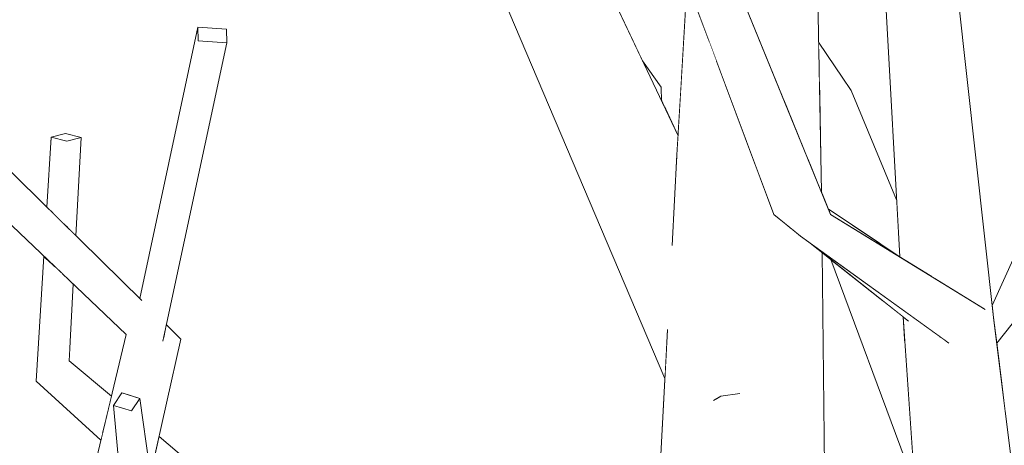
# Model space of a CAD drawing. Extents: x -289599 to -184549, y 66678 to 295474.
# Tile 208 of 256: x -265131 to -264997, y 71892 to 71950. Entities that reach past the tile are written whole.
import ezdxf

# ---------------------------------------------------------------- set-up
doc = ezdxf.new("R2010")
doc.units = 0
doc.header["$MEASUREMENT"] = 0
doc.linetypes.add('Wipeout_Contour', pattern=[1000, 0, -1000])
doc.layers.add('arch drzewa', color=8, linetype='Continuous')
doc.layers.add('arch drzewa_Nr_Pióra__4', color=8, linetype='Continuous', lineweight=9)

msp = doc.modelspace()

# ---------------------------------------------------------------- wipeouts: each hides what was drawn before it
at = {"color": 254, "linetype": 'Wipeout_Contour', "lineweight": 0, "ltscale": 1287378.408812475}
msp.add_wipeout([(-265013.86, 71971.72), (-265006.47, 71914.69), (-265006.14, 71914.49), (-265011.17, 71970.36)], dxfattribs=at).dxf.layer = 'arch drzewa'
at = {"color": 254, "linetype": 'Wipeout_Contour', "lineweight": 0, "ltscale": 1287752.397959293}
msp.add_wipeout([(-265106.68, 71948.8), (-265106.64, 71946.95), (-265102.75, 71946.67), (-265102.8, 71948.52)], dxfattribs=at).dxf.layer = 'arch drzewa'
at = {"color": 254, "linetype": 'Wipeout_Contour', "lineweight": 0, "ltscale": 1287805.554966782}
msp.add_wipeout([(-265124.56, 71933.24), (-265124.43, 71921.39), (-265123.34, 71920.31), (-265122.63, 71933.72)], dxfattribs=at).dxf.layer = 'arch drzewa'
at = {"color": 254, "linetype": 'Wipeout_Contour', "lineweight": 0, "ltscale": 965561.456363}
msp.add_wipeout([(-265023.42, 71930.78), (-265021.59, 71926.3), (-265021.65, 71931.15)], dxfattribs=at).dxf.layer = 'arch drzewa'
at = {"color": 254, "linetype": 'Wipeout_Contour', "lineweight": 0, "ltscale": 2252937.88312899}
msp.add_wipeout([(-265024.42, 71920.24), (-265025.78, 71921.36), (-265022.12, 71874.46), (-265021.04, 71875.83), (-265021.36, 71904.81), (-265021.5, 71918.03), (-265023.1, 71919.29)], dxfattribs=at).dxf.layer = 'arch drzewa'
at = {"color": 254, "linetype": 'Wipeout_Contour', "lineweight": 0, "ltscale": 1287308.876728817}
msp.add_wipeout([(-265010.42, 71909.23), (-264996.77, 71827.79), (-265005.41, 71906.45), (-265009.73, 71908.69)], dxfattribs=at).dxf.layer = 'arch drzewa'
at = {"color": 254, "linetype": 'Wipeout_Contour', "lineweight": 0, "ltscale": 1287771.635335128}
msp.add_wipeout([(-265125.76, 71900.89), (-265119.1, 71895.85), (-265118.49, 71898.39), (-265124.24, 71903.25)], dxfattribs=at).dxf.layer = 'arch drzewa'
at = {"color": 254, "linetype": 'Wipeout_Contour', "lineweight": 0, "ltscale": 965761.583378}
msp.add_wipeout([(-265112.45, 71890.81), (-265084.09, 71869.33), (-265111.99, 71892.9)], dxfattribs=at).dxf.layer = 'arch drzewa'

# ---------------------------------------------------------------- next in the draw order: wipeouts: each hides what was drawn before it
at = {"color": 254, "linetype": 'Wipeout_Contour', "lineweight": 0, "ltscale": 965592.13528}
msp.add_wipeout([(-265021.65, 71931.15), (-265022.66, 71981.58), (-265027.32, 71980.86)], dxfattribs=at).dxf.layer = 'arch drzewa'
at = {"color": 254, "linetype": 'Wipeout_Contour', "lineweight": 0, "ltscale": 1287369.500776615}
msp.add_wipeout([(-265013.86, 71971.72), (-265010.9, 71917.43), (-265010.7, 71917.29), (-265006.47, 71914.69)], dxfattribs=at).dxf.layer = 'arch drzewa'
at = {"color": 254, "linetype": 'Wipeout_Contour', "lineweight": 0, "ltscale": 965855.978635}
msp.add_wipeout([(-265124.56, 71933.24), (-265124.98, 71921.92), (-265124.43, 71921.39)], dxfattribs=at).dxf.layer = 'arch drzewa'
at = {"color": 254, "linetype": 'Wipeout_Contour', "lineweight": 0, "ltscale": 1609233.192019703}
msp.add_wipeout([(-265026.36, 71921.83), (-265025.63, 71866.93), (-265024.7, 71871.17), (-265022.12, 71874.46), (-265025.78, 71921.36)], dxfattribs=at).dxf.layer = 'arch drzewa'
at = {"color": 254, "linetype": 'Wipeout_Contour', "lineweight": 0, "ltscale": 965842.829362}
msp.add_wipeout([(-265123.69, 71913.7), (-265124.36, 71914.34), (-265124.24, 71903.25)], dxfattribs=at).dxf.layer = 'arch drzewa'
at = {"color": 254, "linetype": 'Wipeout_Contour', "lineweight": 0, "ltscale": 2574512.516806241}
msp.add_wipeout([(-265010.42, 71909.23), (-265010.44, 71909.26), (-265004.93, 71830.68), (-264999.16, 71828.64), (-264997.49, 71829.57), (-264997.5, 71829), (-264997.48, 71828.04), (-264996.77, 71827.79)], dxfattribs=at).dxf.layer = 'arch drzewa'
at = {"color": 254, "linetype": 'Wipeout_Contour', "lineweight": 0, "ltscale": 2575480.552419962}
msp.add_wipeout([(-265116.48, 71906.83), (-265116.96, 71898.81), (-265114.63, 71898.09), (-265113.16, 71887.65), (-265109.01, 71906.21), (-265111.38, 71906.4), (-265111.45, 71906.05), (-265112.33, 71906.48)], dxfattribs=at).dxf.layer = 'arch drzewa'
at = {"color": 254, "linetype": 'Wipeout_Contour', "lineweight": 0, "ltscale": 965825.776114}
msp.add_wipeout([(-265125.76, 71900.89), (-265119.23, 71895.29), (-265119.1, 71895.85)], dxfattribs=at).dxf.layer = 'arch drzewa'

# ---------------------------------------------------------------- next in the draw order: wipeouts: each hides what was drawn before it
at = {"color": 254, "linetype": 'Wipeout_Contour', "lineweight": 0, "ltscale": 1287814.117879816}
msp.add_wipeout([(-265126.69, 71933.79), (-265126.39, 71923.32), (-265124.98, 71921.92), (-265124.56, 71933.24)], dxfattribs=at).dxf.layer = 'arch drzewa'
at = {"color": 254, "linetype": 'Wipeout_Contour', "lineweight": 0, "ltscale": 1931127.308435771}
msp.add_wipeout([(-265036.3, 71930.27), (-265026.27, 71863.97), (-265025.63, 71866.93), (-265026.36, 71921.83), (-265028.06, 71923.22), (-265030.67, 71930.21)], dxfattribs=at).dxf.layer = 'arch drzewa'
at = {"color": 254, "linetype": 'Wipeout_Contour', "lineweight": 0, "ltscale": 1930942.485744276}
msp.add_wipeout([(-265004.58, 71905.92), (-265005.35, 71906.41), (-264988.36, 71831.3), (-264998.09, 71909.14), (-265001.96, 71907.96), (-265004.22, 71905.66)], dxfattribs=at).dxf.layer = 'arch drzewa'
at = {"color": 254, "linetype": 'Wipeout_Contour', "lineweight": 0, "ltscale": 965800.48323}
msp.add_wipeout([(-265111, 71908.17), (-265111.07, 71907.83), (-265109.01, 71906.21)], dxfattribs=at).dxf.layer = 'arch drzewa'
at = {"color": 254, "linetype": 'Wipeout_Contour', "lineweight": 0, "ltscale": 1287775.431069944}
msp.add_wipeout([(-265128.77, 71900.47), (-265119.7, 71893.32), (-265119.23, 71895.29), (-265125.76, 71900.89)], dxfattribs=at).dxf.layer = 'arch drzewa'
at = {"color": 254, "linetype": 'Wipeout_Contour', "lineweight": 0, "ltscale": 965798.216774}
msp.add_wipeout([(-265111.42, 71875.34), (-265114.63, 71898.09), (-265115.76, 71896.39)], dxfattribs=at).dxf.layer = 'arch drzewa'

# ---------------------------------------------------------------- next in the draw order: wipeouts: each hides what was drawn before it
at = {"color": 254, "linetype": 'Wipeout_Contour', "lineweight": 0, "ltscale": 965525.603588}
msp.add_wipeout([(-264998.09, 71909.14), (-265004.96, 71971.27), (-265011.17, 71970.36)], dxfattribs=at).dxf.layer = 'arch drzewa'
at = {"color": 254, "linetype": 'Wipeout_Contour', "lineweight": 0, "ltscale": 965863.2668}
msp.add_wipeout([(-265126.69, 71933.79), (-265127.29, 71924.2), (-265126.39, 71923.32)], dxfattribs=at).dxf.layer = 'arch drzewa'
at = {"color": 254, "linetype": 'Wipeout_Contour', "lineweight": 0, "ltscale": 2574837.808504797}
msp.add_wipeout([(-265037.7, 71859.03), (-265027.35, 71859), (-265026.27, 71863.97), (-265036.3, 71930.27), (-265036.83, 71903.22), (-265032.84, 71898.75), (-265036.28, 71897.85), (-265036.89, 71900.14)], dxfattribs=at).dxf.layer = 'arch drzewa'
at = {"color": 254, "linetype": 'Wipeout_Contour', "lineweight": 0, "ltscale": 965800.331096}
msp.add_wipeout([(-265111.07, 71907.83), (-265111.38, 71906.4), (-265109.01, 71906.21)], dxfattribs=at).dxf.layer = 'arch drzewa'
at = {"color": 254, "linetype": 'Wipeout_Contour', "lineweight": 0, "ltscale": 1287263.34744308}
msp.add_wipeout([(-265005.35, 71906.41), (-265005.41, 71906.45), (-264996.77, 71827.79), (-264988.36, 71831.3)], dxfattribs=at).dxf.layer = 'arch drzewa'
at = {"color": 254, "linetype": 'Wipeout_Contour', "lineweight": 0, "ltscale": 965828.503739}
msp.add_wipeout([(-265119.7, 71893.32), (-265128.77, 71900.47), (-265119.92, 71892.41)], dxfattribs=at).dxf.layer = 'arch drzewa'
at = {"color": 254, "linetype": 'Wipeout_Contour', "lineweight": 0, "ltscale": 1609645.679443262}
msp.add_wipeout([(-265111.42, 71875.34), (-265115.76, 71896.39), (-265112.72, 71875.35), (-265111.89, 71875.92), (-265111.53, 71875.09)], dxfattribs=at).dxf.layer = 'arch drzewa'

# ---------------------------------------------------------------- next in the draw order: linework, layer by layer
at = {"layer": 'arch drzewa_Nr_Pióra__4', "linetype": 'Continuous'}
msp.add_line((-265084.09, 71869.33), (-265111.99, 71892.9), dxfattribs=at)

# ---------------------------------------------------------------- next in the draw order: wipeouts: each hides what was drawn before it
at = {"color": 254, "linetype": 'Wipeout_Contour', "lineweight": 0, "ltscale": 1287439.6709512}
msp.add_wipeout([(-265021.65, 71931.15), (-265027.32, 71980.86), (-265026.61, 71938.59), (-265023.42, 71930.78)], dxfattribs=at).dxf.layer = 'arch drzewa'
at = {"color": 254, "linetype": 'Wipeout_Contour', "lineweight": 0, "ltscale": 1930995.222600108}
msp.add_wipeout([(-265011.17, 71970.36), (-265006.14, 71914.49), (-264999.29, 71910.27), (-264999.37, 71910.23), (-265001.96, 71907.96), (-264998.09, 71909.14)], dxfattribs=at).dxf.layer = 'arch drzewa'
at = {"color": 254, "linetype": 'Wipeout_Contour', "lineweight": 0, "ltscale": 1287815.906073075}
msp.add_wipeout([(-265122.63, 71933.72), (-265124.76, 71934.27), (-265126.69, 71933.79), (-265124.56, 71933.24)], dxfattribs=at).dxf.layer = 'arch drzewa'
at = {"color": 254, "linetype": 'Wipeout_Contour', "lineweight": 0, "ltscale": 1287469.344163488}
msp.add_wipeout([(-265041.3, 71931.36), (-265040.49, 71915.01), (-265036.83, 71903.22), (-265036.3, 71930.27)], dxfattribs=at).dxf.layer = 'arch drzewa'
at = {"color": 254, "linetype": 'Wipeout_Contour', "lineweight": 0, "ltscale": 2252694.636284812}
msp.add_wipeout([(-264981.82, 71925.11), (-264997, 71900.46), (-264996.47, 71896.23), (-264975.85, 71924.52), (-264976.99, 71925.53), (-264977.09, 71925.32), (-264980.66, 71924.71)], dxfattribs=at).dxf.layer = 'arch drzewa'
at = {"color": 254, "linetype": 'Wipeout_Contour', "lineweight": 0, "ltscale": 1287792.124102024}
msp.add_wipeout([(-265125.23, 71915.17), (-265125.76, 71900.89), (-265124.24, 71903.25), (-265124.36, 71914.34)], dxfattribs=at).dxf.layer = 'arch drzewa'

# ---------------------------------------------------------------- next in the draw order: wipeouts: each hides what was drawn before it
at = {"color": 254, "linetype": 'Wipeout_Contour', "lineweight": 0, "ltscale": 2253085.369685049}
msp.add_wipeout([(-265027.32, 71980.86), (-265035.13, 71981.06), (-265033.4, 71970.85), (-265030.41, 71955.41), (-265030.74, 71955.28), (-265028.83, 71944.03), (-265026.61, 71938.59)], dxfattribs=at).dxf.layer = 'arch drzewa'
at = {"color": 254, "linetype": 'Wipeout_Contour', "lineweight": 0, "ltscale": 965610.492404}
msp.add_wipeout([(-265041.3, 71931.36), (-265041.96, 71919.13), (-265040.49, 71915.01)], dxfattribs=at).dxf.layer = 'arch drzewa'
at = {"color": 254, "linetype": 'Wipeout_Contour', "lineweight": 0, "ltscale": 1609087.180464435}
msp.add_wipeout([(-264981.85, 71925.73), (-264997.65, 71905.62), (-264997, 71900.46), (-264981.82, 71925.11), (-264981.87, 71925.13)], dxfattribs=at).dxf.layer = 'arch drzewa'
at = {"color": 254, "linetype": 'Wipeout_Contour', "lineweight": 0, "ltscale": 1609183.227016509}
msp.add_wipeout([(-265023.1, 71919.29), (-265009.73, 71908.69), (-265005.41, 71906.45), (-265005.35, 71906.41), (-265004.58, 71905.92)], dxfattribs=at).dxf.layer = 'arch drzewa'
at = {"color": 254, "linetype": 'Wipeout_Contour', "lineweight": 0, "ltscale": 965848.044824}
msp.add_wipeout([(-265125.23, 71915.17), (-265126.19, 71916.09), (-265125.76, 71900.89)], dxfattribs=at).dxf.layer = 'arch drzewa'
at = {"color": 254, "linetype": 'Wipeout_Contour', "lineweight": 0, "ltscale": 965576.513217}
msp.add_wipeout([(-265037.7, 71859.03), (-265036.89, 71900.14), (-265039.9, 71903.15)], dxfattribs=at).dxf.layer = 'arch drzewa'

# ---------------------------------------------------------------- next in the draw order: wipeouts: each hides what was drawn before it
at = {"color": 254, "linetype": 'Wipeout_Contour', "lineweight": 0, "ltscale": 965599.602307}
msp.add_wipeout([(-265035.97, 71944.38), (-265036.3, 71930.27), (-265030.67, 71930.21)], dxfattribs=at).dxf.layer = 'arch drzewa'
at = {"color": 254, "linetype": 'Wipeout_Contour', "lineweight": 0, "ltscale": 1609114.628582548}
msp.add_wipeout([(-264998.27, 71910.81), (-264998.09, 71909.14), (-264997.65, 71905.62), (-264991.09, 71913.97), (-264986.74, 71936.36)], dxfattribs=at).dxf.layer = 'arch drzewa'
at = {"color": 254, "linetype": 'Wipeout_Contour', "lineweight": 0, "ltscale": 965540.163322}
msp.add_wipeout([(-265010.7, 71917.29), (-265020.64, 71923.97), (-265020.34, 71923.24)], dxfattribs=at).dxf.layer = 'arch drzewa'
at = {"color": 254, "linetype": 'Wipeout_Contour', "lineweight": 0, "ltscale": 1287800.911592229}
msp.add_wipeout([(-265127.71, 71917.53), (-265128.77, 71900.47), (-265125.76, 71900.89), (-265126.19, 71916.09)], dxfattribs=at).dxf.layer = 'arch drzewa'
at = {"color": 254, "linetype": 'Wipeout_Contour', "lineweight": 0, "ltscale": 2253004.64912484}
msp.add_wipeout([(-265045.21, 71858.3), (-265040.87, 71858.72), (-265040.91, 71859.89), (-265040.58, 71858.75), (-265037.7, 71859.03), (-265039.9, 71903.15), (-265042.59, 71907.32)], dxfattribs=at).dxf.layer = 'arch drzewa'

# ---------------------------------------------------------------- next in the draw order: linework, layer by layer
at = {"layer": 'arch drzewa_Nr_Pióra__4', "linetype": 'Continuous'}
for p, q in [((-264998.27, 71910.81), (-264986.74, 71936.36)), ((-264997.65, 71905.62), (-264981.85, 71925.73)), ((-264988.36, 71831.3), (-264998.09, 71909.14))]:
    msp.add_line(p, q, dxfattribs=at)

# ---------------------------------------------------------------- next in the draw order: wipeouts: each hides what was drawn before it
at = {"color": 254, "linetype": 'Wipeout_Contour', "lineweight": 0, "ltscale": 965602.377652}
msp.add_wipeout([(-265030.74, 71955.28), (-265033.06, 71954.4), (-265028.83, 71944.03)], dxfattribs=at).dxf.layer = 'arch drzewa'
at = {"color": 254, "linetype": 'Wipeout_Contour', "lineweight": 0, "ltscale": 965610.606051}
msp.add_wipeout([(-265035.97, 71944.38), (-265036.94, 71946.96), (-265036.3, 71930.27)], dxfattribs=at).dxf.layer = 'arch drzewa'
at = {"color": 254, "linetype": 'Wipeout_Contour', "lineweight": 0, "ltscale": 1287826.241498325}
msp.add_wipeout([(-265142.36, 71939.03), (-265147.52, 71936.41), (-265114.52, 71910.53), (-265114.34, 71911.46)], dxfattribs=at).dxf.layer = 'arch drzewa'
at = {"color": 254, "linetype": 'Wipeout_Contour', "lineweight": 0, "ltscale": 1287357.331250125}
msp.add_wipeout([(-265024.42, 71920.24), (-264999.37, 71910.23), (-264999.29, 71910.27), (-265020.34, 71923.24)], dxfattribs=at).dxf.layer = 'arch drzewa'
at = {"color": 254, "linetype": 'Wipeout_Contour', "lineweight": 0, "ltscale": 2253561.482215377}
msp.add_wipeout([(-265116.48, 71906.83), (-265128.12, 71858.02), (-265119.21, 71860.61), (-265117.51, 71889.5), (-265118.2, 71897.14), (-265117.07, 71898.84), (-265116.96, 71898.81)], dxfattribs=at).dxf.layer = 'arch drzewa'

# ---------------------------------------------------------------- next in the draw order: linework, layer by layer
at = {"layer": 'arch drzewa_Nr_Pióra__4', "linetype": 'Continuous'}
msp.add_line((-265119.92, 71892.41), (-265128.77, 71900.47), dxfattribs=at)

# ---------------------------------------------------------------- next in the draw order: wipeouts: each hides what was drawn before it
at = {"color": 254, "linetype": 'Wipeout_Contour', "lineweight": 0, "ltscale": 1287489.440672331}
msp.add_wipeout([(-265039.9, 71954.88), (-265041.3, 71931.36), (-265036.3, 71930.27), (-265036.94, 71946.96)], dxfattribs=at).dxf.layer = 'arch drzewa'
at = {"color": 254, "linetype": 'Wipeout_Contour', "lineweight": 0, "ltscale": 1609729.063076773}
msp.add_wipeout([(-265114.52, 71910.53), (-265147.52, 71936.41), (-265116.48, 71906.83), (-265112.33, 71906.48), (-265114.88, 71908.46)], dxfattribs=at).dxf.layer = 'arch drzewa'
at = {"color": 254, "linetype": 'Wipeout_Contour', "lineweight": 0, "ltscale": 1287339.842973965}
msp.add_wipeout([(-265024.42, 71920.24), (-265004.22, 71905.66), (-265001.96, 71907.96), (-264999.37, 71910.23)], dxfattribs=at).dxf.layer = 'arch drzewa'
at = {"color": 254, "linetype": 'Wipeout_Contour', "lineweight": 0, "ltscale": 1287731.427576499}
msp.add_wipeout([(-265115.76, 71896.39), (-265118.2, 71897.14), (-265112.94, 71875.35), (-265112.72, 71875.35)], dxfattribs=at).dxf.layer = 'arch drzewa'

# ---------------------------------------------------------------- next in the draw order: linework, layer by layer
at = {"layer": 'arch drzewa_Nr_Pióra__4', "linetype": 'Continuous'}
for p, q in [((-264998.09, 71909.14), (-265004.96, 71971.27)), ((-265116.48, 71906.83), (-265147.52, 71936.41)), ((-265126.69, 71933.79), (-265124.76, 71934.27)), ((-265124.76, 71934.27), (-265122.63, 71933.72)), ((-265127.29, 71924.2), (-265126.69, 71933.79)), ((-265124.56, 71933.24), (-265126.69, 71933.79)), ((-265122.63, 71933.72), (-265124.56, 71933.24)), ((-265123.34, 71920.31), (-265122.63, 71933.72)), ((-265128.77, 71900.47), (-265127.71, 71917.53)), ((-265124.24, 71903.25), (-265123.69, 71913.7))]:
    msp.add_line(p, q, dxfattribs=at)

# ---------------------------------------------------------------- next in the draw order: wipeouts: each hides what was drawn before it
at = {"color": 254, "linetype": 'Wipeout_Contour', "lineweight": 0, "ltscale": 965616.003263}
msp.add_wipeout([(-265041.78, 71964.26), (-265042.24, 71964.33), (-265024.42, 71920.24)], dxfattribs=at).dxf.layer = 'arch drzewa'
at = {"color": 254, "linetype": 'Wipeout_Contour', "lineweight": 0, "ltscale": 1609683.177062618}
msp.add_wipeout([(-265106.64, 71946.95), (-265114.88, 71908.46), (-265112.33, 71906.48), (-265111.45, 71906.05), (-265102.75, 71946.67)], dxfattribs=at).dxf.layer = 'arch drzewa'
at = {"color": 254, "linetype": 'Wipeout_Contour', "lineweight": 0, "ltscale": 965514.55502}
msp.add_wipeout([(-265013.42, 71911.62), (-265010.2, 71905.8), (-265010.44, 71909.26)], dxfattribs=at).dxf.layer = 'arch drzewa'
at = {"color": 254, "linetype": 'Wipeout_Contour', "lineweight": 0, "ltscale": 1609658.551618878}
msp.add_wipeout([(-265112.94, 71875.35), (-265118.2, 71897.14), (-265116.08, 71873.81), (-265115.57, 71873.7), (-265115.67, 71875.33)], dxfattribs=at).dxf.layer = 'arch drzewa'

# ---------------------------------------------------------------- next in the draw order: linework, layer by layer
at = {"layer": 'arch drzewa_Nr_Pióra__4', "linetype": 'Continuous'}
for p, q in [((-265102.8, 71948.52), (-265102.75, 71946.67)), ((-265113.16, 71887.65), (-265109.01, 71906.21))]:
    msp.add_line(p, q, dxfattribs=at)

# ---------------------------------------------------------------- next in the draw order: wipeouts: each hides what was drawn before it
at = {"color": 254, "linetype": 'Wipeout_Contour', "lineweight": 0, "ltscale": 1609358.424346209}
msp.add_wipeout([(-265043.7, 71965.05), (-265028.06, 71923.22), (-265024.42, 71920.24), (-265042.24, 71964.33), (-265043.22, 71964.75)], dxfattribs=at).dxf.layer = 'arch drzewa'
at = {"color": 254, "linetype": 'Wipeout_Contour', "lineweight": 0, "ltscale": 1931632.957855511}
msp.add_wipeout([(-265114.52, 71910.53), (-265114.88, 71908.46), (-265106.64, 71946.95), (-265106.68, 71948.8), (-265114.62, 71911.73), (-265114.34, 71911.46)], dxfattribs=at).dxf.layer = 'arch drzewa'
at = {"color": 254, "linetype": 'Wipeout_Contour', "lineweight": 0, "ltscale": 1287748.296411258}
msp.add_wipeout([(-265114.63, 71898.09), (-265117.07, 71898.84), (-265118.2, 71897.14), (-265115.76, 71896.39)], dxfattribs=at).dxf.layer = 'arch drzewa'

# ---------------------------------------------------------------- next in the draw order: linework, layer by layer
at = {"layer": 'arch drzewa_Nr_Pióra__4', "linetype": 'Continuous'}
for p, q in [((-265114.62, 71911.73), (-265106.68, 71948.8)), ((-265106.68, 71948.8), (-265102.8, 71948.52)), ((-265106.64, 71946.95), (-265106.68, 71948.8)), ((-265111.48, 71905.91), (-265102.75, 71946.67)), ((-265102.75, 71946.67), (-265106.64, 71946.95)), ((-265114.33, 71911.45), (-265142.36, 71939.03)), ((-265109.01, 71906.21), (-265111, 71908.17)), ((-265128.12, 71858.02), (-265116.48, 71906.83)), ((-265118.49, 71898.39), (-265124.24, 71903.25)), ((-265118.2, 71897.14), (-265117.07, 71898.84)), ((-265117.07, 71898.84), (-265114.63, 71898.09)), ((-265114.63, 71898.09), (-265115.76, 71896.39)), ((-265111.42, 71875.34), (-265114.63, 71898.09)), ((-265115.76, 71896.39), (-265118.2, 71897.14)), ((-265116.08, 71873.81), (-265118.2, 71897.14))]:
    msp.add_line(p, q, dxfattribs=at)

# ---------------------------------------------------------------- next in the draw order: wipeouts: each hides what was drawn before it
at = {"color": 254, "linetype": 'Wipeout_Contour', "lineweight": 0, "ltscale": 1931297.864378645}
msp.add_wipeout([(-265053.09, 72003.47), (-265056.8, 72002.32), (-265040.74, 71967.49), (-265039.92, 71966.99), (-265040.05, 71965.98), (-265020.34, 71923.24)], dxfattribs=at).dxf.layer = 'arch drzewa'

# ---------------------------------------------------------------- next in the draw order: wipeouts: each hides what was drawn before it
at = {"color": 254, "linetype": 'Wipeout_Contour', "lineweight": 0, "ltscale": 2574983.918055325}
msp.add_wipeout([(-265040.47, 71963.52), (-265041.81, 71964.33), (-265040.49, 71963.53), (-265041.78, 71964.26), (-265024.42, 71920.24), (-265020.34, 71923.24), (-265040.05, 71965.98), (-265040.41, 71963.59)], dxfattribs=at).dxf.layer = 'arch drzewa'

# ---------------------------------------------------------------- next in the draw order: linework, layer by layer
at = {"layer": 'arch drzewa_Nr_Pióra__4', "linetype": 'Continuous'}
msp.add_line((-265024.42, 71920.24), (-265028.06, 71923.22), dxfattribs=at)

# ---------------------------------------------------------------- next in the draw order: wipeouts: each hides what was drawn before it
at = {"color": 254, "linetype": 'Wipeout_Contour', "lineweight": 0, "ltscale": 1609245.457411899}
msp.add_wipeout([(-265017.51, 71940.17), (-265021.85, 71941.24), (-265021.81, 71939.49), (-265010.91, 71917.61), (-265011.32, 71925.2)], dxfattribs=at).dxf.layer = 'arch drzewa'
at = {"color": 254, "linetype": 'Wipeout_Contour', "lineweight": 0, "ltscale": 1287500.270252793}
msp.add_wipeout([(-265043.45, 71940.61), (-265042.86, 71937.59), (-265041.15, 71933.96), (-265040.75, 71940.57)], dxfattribs=at).dxf.layer = 'arch drzewa'

# ---------------------------------------------------------------- next in the draw order: wipeouts: each hides what was drawn before it
at = {"color": 254, "linetype": 'Wipeout_Contour', "lineweight": 0, "ltscale": 965566.345142}
msp.add_wipeout([(-265017.51, 71940.17), (-265021.96, 71946.78), (-265021.94, 71945.64)], dxfattribs=at).dxf.layer = 'arch drzewa'
at = {"color": 254, "linetype": 'Wipeout_Contour', "lineweight": 0, "ltscale": 965628.652027}
msp.add_wipeout([(-265043.45, 71940.61), (-265043.39, 71938.72), (-265042.86, 71937.59)], dxfattribs=at).dxf.layer = 'arch drzewa'
at = {"color": 254, "linetype": 'Wipeout_Contour', "lineweight": 0, "ltscale": 1609233.517544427}
msp.add_wipeout([(-265010.91, 71917.61), (-265021.81, 71939.49), (-265021.81, 71939.1), (-265013.42, 71919.12), (-265010.9, 71917.43)], dxfattribs=at).dxf.layer = 'arch drzewa'

# ---------------------------------------------------------------- next in the draw order: linework, layer by layer
at = {"layer": 'arch drzewa_Nr_Pióra__4', "linetype": 'Continuous'}
msp.add_line((-265021.04, 71875.83), (-265021.5, 71918.03), dxfattribs=at)

# ---------------------------------------------------------------- next in the draw order: wipeouts: each hides what was drawn before it
at = {"color": 254, "linetype": 'Wipeout_Contour', "lineweight": 0, "ltscale": 1609406.99062769}
msp.add_wipeout([(-265040.14, 71950.86), (-265058.11, 71969.89), (-265045.98, 71944.19), (-265043.45, 71940.61), (-265040.75, 71940.57)], dxfattribs=at).dxf.layer = 'arch drzewa'
at = {"color": 254, "linetype": 'Wipeout_Contour', "lineweight": 0, "ltscale": 965564.729488}
msp.add_wipeout([(-265021.94, 71945.64), (-265021.85, 71941.24), (-265017.51, 71940.17)], dxfattribs=at).dxf.layer = 'arch drzewa'
at = {"color": 254, "linetype": 'Wipeout_Contour', "lineweight": 0, "ltscale": 1609252.74771203}
msp.add_wipeout([(-265021.81, 71939.1), (-265021.65, 71931.15), (-265021.59, 71926.4), (-265020.03, 71923.56), (-265013.42, 71919.12)], dxfattribs=at).dxf.layer = 'arch drzewa'
at = {"color": 254, "linetype": 'Wipeout_Contour', "lineweight": 0, "ltscale": 1609190.106379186}
msp.add_wipeout([(-265013.42, 71911.62), (-265020.3, 71917.07), (-265010.13, 71889.73), (-265009.16, 71890.96), (-265010.2, 71905.8)], dxfattribs=at).dxf.layer = 'arch drzewa'

# ---------------------------------------------------------------- next in the draw order: linework, layer by layer
at = {"layer": 'arch drzewa_Nr_Pióra__4', "linetype": 'Continuous'}
for p, q in [((-265021.65, 71931.15), (-265022.66, 71981.58)), ((-265010.9, 71917.43), (-265013.86, 71971.72)), ((-265017.51, 71940.17), (-265021.96, 71946.78)), ((-265011.32, 71925.2), (-265017.51, 71940.17)), ((-265004.17, 71905.62), (-265024.42, 71920.24)), ((-265009.7, 71908.67), (-265023.1, 71919.29)), ((-265010.13, 71889.73), (-265020.3, 71917.07)), ((-265004.93, 71830.68), (-265010.44, 71909.26))]:
    msp.add_line(p, q, dxfattribs=at)

# ---------------------------------------------------------------- next in the draw order: wipeouts: each hides what was drawn before it
at = {"color": 254, "linetype": 'Wipeout_Contour', "lineweight": 0, "ltscale": 965699.035668}
msp.add_wipeout([(-265075.01, 71983.93), (-265078.75, 71986.19), (-265035.29, 71898.4)], dxfattribs=at).dxf.layer = 'arch drzewa'
at = {"color": 254, "linetype": 'Wipeout_Contour', "lineweight": 0, "ltscale": 1287405.007177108}
msp.add_wipeout([(-265020.03, 71923.56), (-265021.59, 71926.4), (-265021.59, 71926.3), (-265020.64, 71923.97)], dxfattribs=at).dxf.layer = 'arch drzewa'

# ---------------------------------------------------------------- next in the draw order: linework, layer by layer
at = {"layer": 'arch drzewa_Nr_Pióra__4', "linetype": 'Continuous'}
for p, q in [((-265021.59, 71926.3), (-265021.65, 71931.15)), ((-265010.7, 71917.29), (-265020.64, 71923.97)), ((-264999.24, 71910.24), (-265020.34, 71923.24))]:
    msp.add_line(p, q, dxfattribs=at)

# ---------------------------------------------------------------- next in the draw order: wipeouts: each hides what was drawn before it
at = {"color": 254, "linetype": 'Wipeout_Contour', "lineweight": 0, "ltscale": 2575024.178528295}
msp.add_wipeout([(-265078.75, 71986.19), (-265079.37, 71986.56), (-265042.94, 71900.82), (-265042.59, 71907.32), (-265039.9, 71903.15), (-265036.89, 71900.14), (-265036.28, 71897.85), (-265035.29, 71898.4)], dxfattribs=at).dxf.layer = 'arch drzewa'

# ---------------------------------------------------------------- next in the draw order: wipeouts: each hides what was drawn before it
at = {"color": 254, "linetype": 'Wipeout_Contour', "lineweight": 0, "ltscale": 1609436.757285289}
msp.add_wipeout([(-265060.65, 71975.27), (-265073.13, 71982.8), (-265041.47, 71928.19), (-265041.3, 71931.36), (-265041.15, 71933.96)], dxfattribs=at).dxf.layer = 'arch drzewa'

# ---------------------------------------------------------------- next in the draw order: wipeouts: each hides what was drawn before it
at = {"color": 254, "linetype": 'Wipeout_Contour', "lineweight": 0, "ltscale": 2575021.670856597}
msp.add_wipeout([(-265075.01, 71983.93), (-265035.29, 71898.4), (-265032.84, 71898.75), (-265036.83, 71903.22), (-265040.49, 71915.01), (-265041.96, 71919.13), (-265041.47, 71928.19), (-265073.13, 71982.8)], dxfattribs=at).dxf.layer = 'arch drzewa'

# ---------------------------------------------------------------- next in the draw order: linework, layer by layer
at = {"layer": 'arch drzewa_Nr_Pióra__4', "linetype": 'Continuous'}
for p, q in [((-265020.34, 71923.24), (-265053.09, 72003.47)), ((-265042.94, 71900.82), (-265079.37, 71986.56)), ((-265041.15, 71933.96), (-265060.65, 71975.27)), ((-265028.06, 71923.22), (-265043.7, 71965.05)), ((-265041.3, 71931.36), (-265039.9, 71954.88)), ((-265043.45, 71940.61), (-265045.98, 71944.19)), ((-265043.39, 71938.72), (-265043.45, 71940.61)), ((-265041.96, 71919), (-265041.3, 71931.36)), ((-265045.21, 71858.3), (-265042.58, 71907.5))]:
    msp.add_line(p, q, dxfattribs=at)

# ---------------------------------------------------------------- next in the draw order: wipeouts: each hides what was drawn before it
at = {"color": 254, "linetype": 'Wipeout_Contour', "lineweight": 0, "ltscale": 965574.305179}
msp.add_wipeout([(-265035.29, 71898.4), (-265036.28, 71897.85), (-265032.84, 71898.75)], dxfattribs=at).dxf.layer = 'arch drzewa'

# ---------------------------------------------------------------- next in the draw order: linework, layer by layer
at = {"layer": 'arch drzewa_Nr_Pióra__4', "linetype": 'Continuous'}
for p, q in [((-265035.29, 71898.4), (-265036.33, 71897.82)), ((-265032.72, 71898.76), (-265035.29, 71898.4))]:
    msp.add_line(p, q, dxfattribs=at)

doc.saveas('drawing.dxf')
